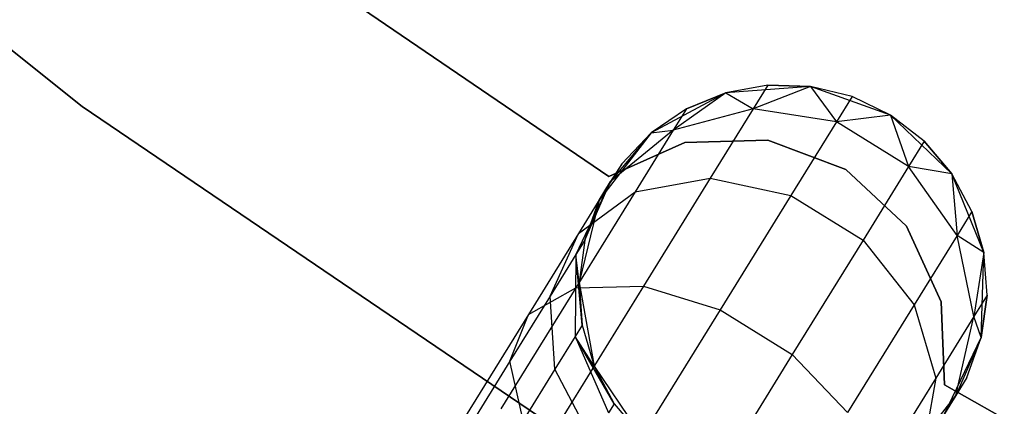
# Model space of a CAD drawing. Extents: x -102 to 102, y -101 to 102.
# Tile 113 of 256: x -25.44 to -20.61, y -35.68 to -33.78. Entities that reach past the tile are written whole.
import ezdxf

# ---------------------------------------------------------------- set-up
doc = ezdxf.new("R2010")
doc.units = 0
doc.header["$LTSCALE"] = 25.4
doc.layers.get('0').update_dxf_attribs({"linetype": 'CONTINUOUS'})

# ---------------------------------------------------------------- blocks, each defined once
blk = doc.blocks.new('NL2500011659_STL')
at = {"color": 0}
for p, q in [((-25.1297, -34.2073, 1), (-27.674, -32.1821, 1)), ((-27.674, -32.1821, -6.5), (-25.1297, -34.2073, -6.5)), ((-27.674, -32.1821, -6.5), (-25.1297, -34.2073, -6.5)), ((-25.1297, -34.2073, 1), (-27.674, -32.1821, 1)), ((-22.5487, -34.551), (-23.8501, -33.6651)), ((-23.8501, -33.6651, -2), (-22.5487, -34.551, -2)), ((-23.8501, -33.6651, -2), (-22.5487, -34.551, -2)), ((-22.5487, -34.551), (-23.8501, -33.6651)), ((-21.7695, -34.1028, -5.5), (-21.9752, -34.14, 0)), ((-21.7695, -34.1028, -5.5), (-21.9752, -34.14, -5.5)), ((-21.7695, -34.1028, -5.5), (-21.9752, -34.14, 0)), ((-21.7695, -34.1028, -5.5), (-21.9752, -34.14, -5.5)), ((-21.5606, -34.1093, 0), (-21.9752, -34.14, 0)), ((-21.5606, -34.1093, 0), (-21.9752, -34.14, 0)), ((-21.7695, -34.1028, -5.5), (-21.8419, -34.2197, -6.368)), ((-21.7695, -34.1028, -5.5), (-21.8419, -34.2197, -6.368)), ((-21.5606, -34.1093, -5.5), (-21.8419, -34.2197, -6.368)), ((-21.5606, -34.1093, -5.5), (-21.8419, -34.2197, -6.368)), ((-21.5606, -34.1093, -5.5), (-21.7695, -34.1028, -5.5)), ((-21.7695, -34.1028, -5.5), (-21.5606, -34.1093, 0)), ((-21.7695, -34.1028, -5.5), (-21.5606, -34.1093, 0)), ((-21.5606, -34.1093, -5.5), (-21.7695, -34.1028, -5.5)), ((-21.1692, -34.2499, 0), (-21.5606, -34.1093, 0)), ((-21.1692, -34.2499, 0), (-21.5606, -34.1093, 0)), ((-21.3575, -34.159, -5.5), (-21.5606, -34.1093, 0)), ((-21.3575, -34.159, -5.5), (-21.5606, -34.1093, -5.5)), ((-21.5606, -34.1093, -5.5), (-21.5606, -34.1093, 0)), ((-21.3575, -34.159, -5.5), (-21.5606, -34.1093, 0)), ((-21.5606, -34.1093, -5.5), (-21.5606, -34.1093, 0)), ((-21.5606, -34.1093, -5.5), (-21.4342, -34.2829, -6.4203)), ((-21.3575, -34.159, -5.5), (-21.5606, -34.1093, -5.5)), ((-21.5606, -34.1093, -5.5), (-21.4342, -34.2829, -6.4203)), ((-21.9752, -34.14, 0), (-22.3416, -34.3367, 0)), ((-21.9752, -34.14, 0), (-22.3416, -34.3367, 0)), ((-21.9752, -34.14, -5.5), (-22.2332, -34.3231, -6.2725)), ((-21.9752, -34.14, -5.5), (-22.2332, -34.3231, -6.2725)), ((-21.9752, -34.14, -5.5), (-22.1688, -34.2191, -5.5)), ((-22.1688, -34.2191, -5.5), (-21.9752, -34.14, 0)), ((-22.1688, -34.2191, -5.5), (-21.9752, -34.14, 0)), ((-21.9752, -34.14, -5.5), (-22.1688, -34.2191, -5.5)), ((-21.9752, -34.14, -5.5), (-21.9752, -34.14, 0)), ((-21.9752, -34.14, -5.5), (-21.9752, -34.14, 0)), ((-21.9752, -34.14, -5.5), (-21.8419, -34.2197, -6.368)), ((-21.9752, -34.14, -5.5), (-21.8419, -34.2197, -6.368)), ((-21.3575, -34.159, -5.5), (-21.4342, -34.2829, -6.4203)), ((-21.3575, -34.159, -5.5), (-21.4342, -34.2829, -6.4203)), ((-21.1692, -34.2499, 0), (-21.3575, -34.159, -5.5)), ((-21.1692, -34.2499, -5.5), (-21.3575, -34.159, -5.5)), ((-21.1692, -34.2499, 0), (-21.3575, -34.159, -5.5)), ((-21.1692, -34.2499, -5.5), (-21.3575, -34.159, -5.5)), ((-22.4379, -36.0318, 1), (-25.1297, -34.2073, 1)), ((-25.1297, -34.2073, -6.5), (-22.4379, -36.0318, -6.5)), ((-25.1297, -34.2073, -6.5), (-22.4379, -36.0318, -6.5)), ((-25.1297, -34.2073, -6.5), (-25.1297, -34.2073, 1)), ((-22.4379, -36.0318, 1), (-25.1297, -34.2073, 1)), ((-25.1297, -34.2073, -6.5), (-25.1297, -34.2073, 1)), ((-22.1688, -34.2191, -5.5), (-22.3416, -34.3367, 0)), ((-22.1688, -34.2191, -5.5), (-22.3416, -34.3367, -5.5)), ((-22.1688, -34.2191, -5.5), (-22.3416, -34.3367, 0)), ((-22.1688, -34.2191, -5.5), (-22.3416, -34.3367, -5.5)), ((-22.1688, -34.2191, -5.5), (-22.2332, -34.3231, -6.2725)), ((-22.1688, -34.2191, -5.5), (-22.2332, -34.3231, -6.2725)), ((-21.8419, -34.2197, -6.368), (-22.2332, -34.3231, -6.2725)), ((-21.8419, -34.2197, -6.368), (-22.2332, -34.3231, -6.2725)), ((-21.8419, -34.2197, -6.368), (-22.0519, -34.5589, -7.1511)), ((-21.8419, -34.2197, -6.368), (-22.0519, -34.5589, -7.1511)), ((-21.4342, -34.2829, -6.4203), (-21.8419, -34.2197, -6.368)), ((-21.4342, -34.2829, -6.4203), (-21.8419, -34.2197, -6.368)), ((-21.1692, -34.2499, -5.5), (-21.4342, -34.2829, -6.4203)), ((-21.1692, -34.2499, -5.5), (-21.4342, -34.2829, -6.4203)), ((-20.8689, -34.5375, 0), (-21.1692, -34.2499, 0)), ((-21.004, -34.3779, -5.5), (-21.1692, -34.2499, 0)), ((-20.8689, -34.5375, 0), (-21.1692, -34.2499, 0)), ((-21.004, -34.3779, -5.5), (-21.1692, -34.2499, 0)), ((-21.004, -34.3779, -5.5), (-21.1692, -34.2499, -5.5)), ((-21.1692, -34.2499, -5.5), (-21.1692, -34.2499, 0)), ((-21.1692, -34.2499, -5.5), (-21.1692, -34.2499, 0)), ((-21.1692, -34.2499, -5.5), (-21.0807, -34.5018, -6.4203)), ((-21.004, -34.3779, -5.5), (-21.1692, -34.2499, -5.5)), ((-21.1692, -34.2499, -5.5), (-21.0807, -34.5018, -6.4203)), ((-21.4342, -34.2829, -6.4203), (-21.6569, -34.6426, -7.2505)), ((-21.4342, -34.2829, -6.4203), (-21.6569, -34.6426, -7.2505)), ((-21.0807, -34.5018, -6.4203), (-21.4342, -34.2829, -6.4203)), ((-21.0807, -34.5018, -6.4203), (-21.4342, -34.2829, -6.4203)), ((-22.3416, -34.3367, 0), (-22.5963, -34.6654, 0)), ((-22.3416, -34.3367, 0), (-22.5963, -34.6654, 0)), ((-22.2332, -34.3231, -6.2725), (-22.5404, -34.5752, -6.1503)), ((-22.2332, -34.3231, -6.2725), (-22.5404, -34.5752, -6.1503)), ((-22.3416, -34.3367, -5.5), (-22.5404, -34.5752, -6.1503)), ((-22.3416, -34.3367, -5.5), (-22.5404, -34.5752, -6.1503)), ((-22.3416, -34.3367, -5.5), (-22.4862, -34.4877, -5.5)), ((-22.4862, -34.4877, -5.5), (-22.3416, -34.3367, 0)), ((-22.4862, -34.4877, -5.5), (-22.3416, -34.3367, 0)), ((-22.3416, -34.3367, -5.5), (-22.4862, -34.4877, -5.5)), ((-22.2332, -34.3231, -6.2725), (-22.4201, -34.625, -6.9695)), ((-22.2332, -34.3231, -6.2725), (-22.4201, -34.625, -6.9695)), ((-22.3416, -34.3367, -5.5), (-22.2332, -34.3231, -6.2725)), ((-22.3416, -34.3367, -5.5), (-22.2332, -34.3231, -6.2725)), ((-22.3416, -34.3367, -5.5), (-22.3416, -34.3367, 0)), ((-22.3416, -34.3367, -5.5), (-22.3416, -34.3367, 0)), ((-22.1769, -34.3845), (-22.5487, -34.551)), ((-22.5487, -34.551, -2), (-22.1769, -34.3845, -2)), ((-22.5487, -34.551, -2), (-22.1769, -34.3845, -2)), ((-22.1769, -34.3845), (-22.5487, -34.551)), ((-21.7696, -34.372), (-22.1769, -34.3845)), ((-22.1769, -34.3845, -2), (-21.7696, -34.372, -2)), ((-22.1769, -34.3845, -2), (-21.7696, -34.372, -2)), ((-21.7696, -34.372), (-22.1769, -34.3845)), ((-22.1769, -34.3845), (-22.1769, -34.3845, -2)), ((-22.1769, -34.3845), (-22.1769, -34.3845, -2)), ((-21.3883, -34.5155), (-21.7696, -34.372)), ((-21.7696, -34.372), (-21.7696, -34.372, -2)), ((-21.7696, -34.372, -2), (-21.3883, -34.5155, -2)), ((-21.7696, -34.372), (-21.7696, -34.372, -2)), ((-21.7696, -34.372, -2), (-21.3883, -34.5155, -2)), ((-21.3883, -34.5155), (-21.7696, -34.372)), ((-21.004, -34.3779, -5.5), (-21.0807, -34.5018, -6.4203)), ((-21.004, -34.3779, -5.5), (-21.0807, -34.5018, -6.4203)), ((-20.8689, -34.5375, -5.5), (-21.004, -34.3779, -5.5)), ((-21.004, -34.3779, -5.5), (-20.8689, -34.5375, 0)), ((-21.004, -34.3779, -5.5), (-20.8689, -34.5375, 0)), ((-20.8689, -34.5375, -5.5), (-21.004, -34.3779, -5.5)), ((-22.4862, -34.4877, -5.5), (-22.5963, -34.6654, 0)), ((-22.4862, -34.4877, -5.5), (-22.5963, -34.6654, 0)), ((-22.4862, -34.4877, -5.5), (-22.5404, -34.5752, -6.1503)), ((-22.4862, -34.4877, -5.5), (-22.5404, -34.5752, -6.1503)), ((-21.0903, -34.7933), (-21.3883, -34.5155)), ((-21.3883, -34.5155), (-21.3883, -34.5155, -2)), ((-21.3883, -34.5155, -2), (-21.0903, -34.7933, -2)), ((-21.3883, -34.5155), (-21.3883, -34.5155, -2)), ((-21.3883, -34.5155, -2), (-21.0903, -34.7933, -2)), ((-21.0903, -34.7933), (-21.3883, -34.5155)), ((-21.0807, -34.5018, -6.4203), (-21.3034, -34.8615, -7.2505)), ((-21.0807, -34.5018, -6.4203), (-21.3034, -34.8615, -7.2505)), ((-20.8689, -34.5375, -5.5), (-21.0807, -34.5018, -6.4203)), ((-20.8689, -34.5375, -5.5), (-21.0807, -34.5018, -6.4203)), ((-20.8424, -34.8386, -6.368), (-21.0807, -34.5018, -6.4203)), ((-20.8424, -34.8386, -6.368), (-21.0807, -34.5018, -6.4203)), ((-20.7116, -34.9224, 0), (-20.8689, -34.5375, 0)), ((-20.77, -34.7217, -5.5), (-20.8689, -34.5375, 0)), ((-20.7116, -34.9224, 0), (-20.8689, -34.5375, 0)), ((-20.77, -34.7217, -5.5), (-20.8689, -34.5375, -5.5)), ((-20.8689, -34.5375, -5.5), (-20.8689, -34.5375, 0)), ((-20.77, -34.7217, -5.5), (-20.8689, -34.5375, 0)), ((-20.8689, -34.5375, -5.5), (-20.8689, -34.5375, 0)), ((-20.8689, -34.5375, -5.5), (-20.8424, -34.8386, -6.368)), ((-20.77, -34.7217, -5.5), (-20.8689, -34.5375, -5.5)), ((-20.8689, -34.5375, -5.5), (-20.8424, -34.8386, -6.368)), ((-22.5404, -34.5752, -6.1503), (-22.7105, -34.9325, -6.0225)), ((-22.5404, -34.5752, -6.1503), (-22.7105, -34.9325, -6.0225)), ((-22.5404, -34.5752, -6.1503), (-22.6978, -34.8294, -6.737)), ((-22.5404, -34.5752, -6.1503), (-22.6978, -34.8294, -6.737)), ((-22.6669, -34.8622, -5.5), (-22.5404, -34.5752, -6.1503)), ((-22.6669, -34.8622, -5.5), (-22.5404, -34.5752, -6.1503)), ((-22.5963, -34.6654, -5.5), (-22.5404, -34.5752, -6.1503)), ((-22.5963, -34.6654, -5.5), (-22.5404, -34.5752, -6.1503)), ((-22.5487, -34.551), (-22.5487, -34.551, -2)), ((-22.5487, -34.551), (-22.5487, -34.551, -2)), ((-22.4201, -34.625, -6.9695), (-22.0519, -34.5589, -7.1511)), ((-22.4201, -34.625, -6.9695), (-22.0519, -34.5589, -7.1511)), ((-22.0519, -34.5589, -7.1511), (-22.3791, -35.0873, -7.7725)), ((-22.0519, -34.5589, -7.1511), (-22.3791, -35.0873, -7.7725)), ((-22.0519, -34.5589, -7.1511), (-21.6569, -34.6426, -7.2505)), ((-22.0519, -34.5589, -7.1511), (-21.6569, -34.6426, -7.2505)), ((-22.4201, -34.625, -6.9695), (-22.7113, -35.0953, -7.5225)), ((-22.4201, -34.625, -6.9695), (-22.7113, -35.0953, -7.5225)), ((-22.6978, -34.8294, -6.737), (-22.4201, -34.625, -6.9695)), ((-22.6978, -34.8294, -6.737), (-22.4201, -34.625, -6.9695)), ((-21.6569, -34.6426, -7.2505), (-22.0038, -35.2028, -7.9094)), ((-21.6569, -34.6426, -7.2505), (-22.0038, -35.2028, -7.9094)), ((-21.6569, -34.6426, -7.2505), (-21.3034, -34.8615, -7.2505)), ((-21.6569, -34.6426, -7.2505), (-21.3034, -34.8615, -7.2505)), ((-22.5963, -34.6654, 0), (-22.6952, -35.0693, 0)), ((-22.5963, -34.6654, 0), (-22.6952, -35.0693, 0)), ((-22.5963, -34.6654, -5.5), (-22.6669, -34.8622, -5.5)), ((-22.6669, -34.8622, -5.5), (-22.5963, -34.6654, 0)), ((-22.6669, -34.8622, -5.5), (-22.5963, -34.6654, 0)), ((-22.5963, -34.6654, -5.5), (-22.6669, -34.8622, -5.5)), ((-22.5963, -34.6654, -5.5), (-22.5963, -34.6654, 0)), ((-22.5963, -34.6654, -5.5), (-22.5963, -34.6654, 0)), ((-20.77, -34.7217, -5.5), (-20.8424, -34.8386, -6.368)), ((-20.77, -34.7217, -5.5), (-20.8424, -34.8386, -6.368)), ((-20.7116, -34.9224, -5.5), (-20.77, -34.7217, -5.5)), ((-20.77, -34.7217, -5.5), (-20.7116, -34.9224, 0)), ((-20.77, -34.7217, -5.5), (-20.7116, -34.9224, 0)), ((-20.7116, -34.9224, -5.5), (-20.77, -34.7217, -5.5)), ((-22.6978, -34.8294, -6.737), (-22.9429, -35.2252, -7.2026)), ((-22.6978, -34.8294, -6.737), (-22.9429, -35.2252, -7.2026)), ((-22.837, -35.1367, -6.4939), (-22.6978, -34.8294, -6.737)), ((-22.837, -35.1367, -6.4939), (-22.6978, -34.8294, -6.737)), ((-20.9205, -35.1637), (-21.0903, -34.7933)), ((-21.0903, -34.7933), (-21.0903, -34.7933, -2)), ((-21.0903, -34.7933, -2), (-20.9205, -35.1637, -2)), ((-21.0903, -34.7933), (-21.0903, -34.7933, -2)), ((-21.0903, -34.7933, -2), (-20.9205, -35.1637, -2)), ((-20.9205, -35.1637), (-21.0903, -34.7933)), ((-22.6669, -34.8622, -5.5), (-22.7105, -34.9325, -6.0225)), ((-22.6669, -34.8622, -5.5), (-22.7105, -34.9325, -6.0225)), ((-22.6669, -34.8622, -5.5), (-22.6952, -35.0693, 0)), ((-22.6669, -34.8622, -5.5), (-22.6952, -35.0693, -5.5)), ((-22.6669, -34.8622, -5.5), (-22.6952, -35.0693, 0)), ((-22.6669, -34.8622, -5.5), (-22.6952, -35.0693, -5.5)), ((-21.3034, -34.8615, -7.2505), (-21.6502, -35.4217, -7.9094)), ((-21.3034, -34.8615, -7.2505), (-21.6502, -35.4217, -7.9094)), ((-21.3034, -34.8615, -7.2505), (-21.0524, -35.1778, -7.1511)), ((-21.3034, -34.8615, -7.2505), (-21.0524, -35.1778, -7.1511)), ((-20.8424, -34.8386, -6.368), (-21.0524, -35.1778, -7.1511)), ((-20.8424, -34.8386, -6.368), (-21.0524, -35.1778, -7.1511)), ((-20.7116, -34.9224, -5.5), (-20.8424, -34.8386, -6.368)), ((-20.7116, -34.9224, -5.5), (-20.8424, -34.8386, -6.368)), ((-20.7606, -35.2349, -6.2725), (-20.8424, -34.8386, -6.368)), ((-20.7606, -35.2349, -6.2725), (-20.8424, -34.8386, -6.368)), ((-20.7116, -34.9224, -5.5), (-20.7606, -35.2349, -6.2725)), ((-20.7116, -34.9224, -5.5), (-20.7606, -35.2349, -6.2725)), ((-20.7244, -35.338, 0), (-20.7116, -34.9224, 0)), ((-20.7244, -35.338, 0), (-20.7116, -34.9224, 0)), ((-20.6961, -35.1309, -5.5), (-20.7116, -34.9224, 0)), ((-20.6961, -35.1309, -5.5), (-20.7116, -34.9224, -5.5)), ((-20.7116, -34.9224, -5.5), (-20.7116, -34.9224, 0)), ((-20.6961, -35.1309, -5.5), (-20.7116, -34.9224, 0)), ((-20.7116, -34.9224, -5.5), (-20.7116, -34.9224, 0)), ((-20.6961, -35.1309, -5.5), (-20.7116, -34.9224, -5.5)), ((-22.7105, -34.9325, -6.0225), (-22.837, -35.1367, -6.4939)), ((-22.7105, -34.9325, -6.0225), (-22.837, -35.1367, -6.4939)), ((-22.7105, -34.9325, -6.0225), (-22.714, -35.3332, -5.9113)), ((-22.7105, -34.9325, -6.0225), (-22.714, -35.3332, -5.9113)), ((-22.6798, -35.2778, -5.5), (-22.7105, -34.9325, -6.0225)), ((-22.6952, -35.0693, -5.5), (-22.7105, -34.9325, -6.0225)), ((-22.6798, -35.2778, -5.5), (-22.7105, -34.9325, -6.0225)), ((-22.6952, -35.0693, -5.5), (-22.7105, -34.9325, -6.0225)), ((-22.6952, -35.0693, 0), (-22.6213, -35.4785, 0)), ((-22.6952, -35.0693, -5.5), (-22.6952, -35.0693, 0)), ((-22.6952, -35.0693, -5.5), (-22.6952, -35.0693, 0)), ((-22.6952, -35.0693, -5.5), (-22.6798, -35.2778, -5.5)), ((-22.6798, -35.2778, -5.5), (-22.6952, -35.0693, 0)), ((-22.6798, -35.2778, -5.5), (-22.6952, -35.0693, 0)), ((-22.6952, -35.0693, 0), (-22.6213, -35.4785, 0)), ((-22.6952, -35.0693, -5.5), (-22.6798, -35.2778, -5.5)), ((-22.7113, -35.0953, -7.5225), (-23.0781, -35.6878, -7.8776)), ((-22.7113, -35.0953, -7.5225), (-23.0781, -35.6878, -7.8776)), ((-22.9429, -35.2252, -7.2026), (-22.7113, -35.0953, -7.5225)), ((-22.9429, -35.2252, -7.2026), (-22.7113, -35.0953, -7.5225)), ((-22.3791, -35.0873, -7.7725), (-22.7913, -35.7531, -8.1715)), ((-22.3791, -35.0873, -7.7725), (-22.7913, -35.7531, -8.1715)), ((-22.7113, -35.0953, -7.5225), (-22.3791, -35.0873, -7.7725)), ((-22.7113, -35.0953, -7.5225), (-22.3791, -35.0873, -7.7725)), ((-22.3791, -35.0873, -7.7725), (-22.0038, -35.2028, -7.9094)), ((-22.3791, -35.0873, -7.7725), (-22.0038, -35.2028, -7.9094)), ((-22.837, -35.1367, -6.4939), (-23.0339, -35.4548, -6.868)), ((-22.837, -35.1367, -6.4939), (-23.0339, -35.4548, -6.868)), ((-22.8136, -35.4939, -6.2823), (-22.837, -35.1367, -6.4939)), ((-22.8136, -35.4939, -6.2823), (-22.837, -35.1367, -6.4939)), ((-20.9045, -35.5708), (-20.9205, -35.1637)), ((-20.9205, -35.1637), (-20.9205, -35.1637, -2)), ((-20.9205, -35.1637, -2), (-20.9045, -35.5708, -2)), ((-20.9205, -35.1637), (-20.9205, -35.1637, -2)), ((-20.9205, -35.1637, -2), (-20.9045, -35.5708, -2)), ((-20.9045, -35.5708), (-20.9205, -35.1637)), ((-20.6961, -35.1309, -5.5), (-20.7606, -35.2349, -6.2725)), ((-20.6961, -35.1309, -5.5), (-20.7606, -35.2349, -6.2725)), ((-20.7244, -35.338, -5.5), (-20.6961, -35.1309, -5.5)), ((-20.6961, -35.1309, -5.5), (-20.7244, -35.338, 0)), ((-20.6961, -35.1309, -5.5), (-20.7244, -35.338, 0)), ((-20.7244, -35.338, -5.5), (-20.6961, -35.1309, -5.5)), ((-22.0038, -35.2028, -7.9094), (-22.4408, -35.9086, -8.3324)), ((-22.0038, -35.2028, -7.9094), (-22.4408, -35.9086, -8.3324)), ((-22.0038, -35.2028, -7.9094), (-21.6502, -35.4217, -7.9094)), ((-22.0038, -35.2028, -7.9094), (-21.6502, -35.4217, -7.9094)), ((-21.0524, -35.1778, -7.1511), (-21.3796, -35.7062, -7.7725)), ((-21.0524, -35.1778, -7.1511), (-21.3796, -35.7062, -7.7725)), ((-21.0524, -35.1778, -7.1511), (-20.9475, -35.5368, -6.9695)), ((-21.0524, -35.1778, -7.1511), (-20.9475, -35.5368, -6.9695)), ((-22.9429, -35.2252, -7.2026), (-23.2517, -35.724, -7.5015)), ((-22.9429, -35.2252, -7.2026), (-23.2517, -35.724, -7.5015)), ((-23.0339, -35.4548, -6.868), (-22.9429, -35.2252, -7.2026)), ((-23.0339, -35.4548, -6.868), (-22.9429, -35.2252, -7.2026)), ((-20.7606, -35.2349, -6.2725), (-20.9475, -35.5368, -6.9695)), ((-20.7606, -35.2349, -6.2725), (-20.9475, -35.5368, -6.9695)), ((-20.8493, -35.6223, -6.1503), (-20.7606, -35.2349, -6.2725)), ((-20.8493, -35.6223, -6.1503), (-20.7606, -35.2349, -6.2725)), ((-20.7244, -35.338, -5.5), (-20.7606, -35.2349, -6.2725)), ((-20.7244, -35.338, -5.5), (-20.7606, -35.2349, -6.2725)), ((-22.6798, -35.2778, -5.5), (-22.714, -35.3332, -5.9113)), ((-22.6798, -35.2778, -5.5), (-22.714, -35.3332, -5.9113)), ((-22.6798, -35.2778, -5.5), (-22.6213, -35.4785, 0)), ((-22.6798, -35.2778, -5.5), (-22.6213, -35.4785, -5.5)), ((-22.6798, -35.2778, -5.5), (-22.6213, -35.4785, 0)), ((-22.6798, -35.2778, -5.5), (-22.6213, -35.4785, -5.5)), ((-22.714, -35.3332, -5.9113), (-22.8136, -35.4939, -6.2823)), ((-22.714, -35.3332, -5.9113), (-22.8136, -35.4939, -6.2823)), ((-22.5224, -35.6627, -5.5), (-22.714, -35.3332, -5.9113)), ((-22.714, -35.3332, -5.9113), (-22.5504, -35.7079, -5.8357)), ((-22.6213, -35.4785, -5.5), (-22.714, -35.3332, -5.9113)), ((-22.5224, -35.6627, -5.5), (-22.714, -35.3332, -5.9113)), ((-22.6213, -35.4785, -5.5), (-22.714, -35.3332, -5.9113)), ((-22.714, -35.3332, -5.9113), (-22.5504, -35.7079, -5.8357)), ((-20.9051, -35.7125, 0), (-20.7244, -35.338, 0)), ((-20.9051, -35.7125, 0), (-20.7244, -35.338, 0)), ((-20.7244, -35.338, -5.5), (-20.8493, -35.6223, -6.1503)), ((-20.7244, -35.338, -5.5), (-20.8493, -35.6223, -6.1503)), ((-20.7951, -35.5348, -5.5), (-20.7244, -35.338, 0)), ((-20.7951, -35.5348, -5.5), (-20.7244, -35.338, -5.5)), ((-20.7951, -35.5348, -5.5), (-20.7244, -35.338, 0)), ((-20.7951, -35.5348, -5.5), (-20.7244, -35.338, -5.5)), ((-20.7244, -35.338, -5.5), (-20.7244, -35.338, 0)), ((-20.7244, -35.338, -5.5), (-20.7244, -35.338, 0)), ((-23.0339, -35.4548, -6.868), (-23.2821, -35.8556, -7.1082)), ((-23.0339, -35.4548, -6.868), (-23.2821, -35.8556, -7.1082)), ((-22.9686, -35.7442, -6.5767), (-23.0339, -35.4548, -6.868)), ((-22.9686, -35.7442, -6.5767), (-23.0339, -35.4548, -6.868)), ((-21.6502, -35.4217, -7.9094), (-22.0873, -36.1275, -8.3324)), ((-21.6502, -35.4217, -7.9094), (-22.0873, -36.1275, -8.3324)), ((-21.6502, -35.4217, -7.9094), (-21.3796, -35.7062, -7.7725)), ((-21.6502, -35.4217, -7.9094), (-21.3796, -35.7062, -7.7725)), ((-22.8136, -35.4939, -6.2823), (-22.9686, -35.7442, -6.5767)), ((-22.8136, -35.4939, -6.2823), (-22.9686, -35.7442, -6.5767)), ((-22.6316, -35.8391, -6.1386), (-22.8136, -35.4939, -6.2823)), ((-22.6316, -35.8391, -6.1386), (-22.8136, -35.4939, -6.2823)), ((-22.6213, -35.4785, 0), (-22.3874, -35.8223, 0)), ((-22.6213, -35.4785, -5.5), (-22.6213, -35.4785, 0)), ((-22.6213, -35.4785, -5.5), (-22.6213, -35.4785, 0)), ((-22.6213, -35.4785, -5.5), (-22.5224, -35.6627, -5.5)), ((-22.5224, -35.6627, -5.5), (-22.6213, -35.4785, 0)), ((-22.5224, -35.6627, -5.5), (-22.6213, -35.4785, 0)), ((-22.6213, -35.4785, 0), (-22.3874, -35.8223, 0)), ((-22.6213, -35.4785, -5.5), (-22.5224, -35.6627, -5.5)), ((-20.9475, -35.5368, -6.9695), (-21.2386, -36.0071, -7.5225)), ((-20.9475, -35.5368, -6.9695), (-21.2386, -36.0071, -7.5225)), ((-20.9475, -35.5368, -6.9695), (-21.0067, -35.8765, -6.737)), ((-20.9475, -35.5368, -6.9695), (-21.0067, -35.8765, -6.737)), ((-20.7951, -35.5348, -5.5), (-20.9051, -35.7125, 0)), ((-20.7951, -35.5348, -5.5), (-20.9051, -35.7125, 0)), ((-20.7951, -35.5348, -5.5), (-20.8493, -35.6223, -6.1503)), ((-20.7951, -35.5348, -5.5), (-20.8493, -35.6223, -6.1503)), ((-19.5332, -36.3426), (-20.9045, -35.5708)), ((-20.9045, -35.5708), (-20.9045, -35.5708, -2)), ((-20.9045, -35.5708, -2), (-19.5332, -36.3426, -2)), ((-20.9045, -35.5708), (-20.9045, -35.5708, -2)), ((-20.9045, -35.5708, -2), (-19.5332, -36.3426, -2)), ((-19.5332, -36.3426), (-20.9045, -35.5708)), ((-21.0933, -35.9338, -6.0225), (-20.8493, -35.6223, -6.1503)), ((-21.0933, -35.9338, -6.0225), (-20.8493, -35.6223, -6.1503)), ((-20.8493, -35.6223, -6.1503), (-21.0067, -35.8765, -6.737)), ((-20.8493, -35.6223, -6.1503), (-21.0067, -35.8765, -6.737)), ((-20.9051, -35.7125, -5.5), (-20.8493, -35.6223, -6.1503)), ((-20.9051, -35.7125, -5.5), (-20.8493, -35.6223, -6.1503)), ((-22.5224, -35.6627, -5.5), (-22.5504, -35.7079, -5.8357)), ((-22.5224, -35.6627, -5.5), (-22.5504, -35.7079, -5.8357)), ((-22.5224, -35.6627, -5.5), (-22.3874, -35.8223, 0)), ((-22.5224, -35.6627, -5.5), (-22.3874, -35.8223, 0)), ((-22.5224, -35.6627, -5.5), (-22.3874, -35.8223, -5.5)), ((-22.5224, -35.6627, -5.5), (-22.3874, -35.8223, -5.5))]:
    blk.add_line(p, q, dxfattribs=at)

msp = doc.modelspace()

# ---------------------------------------------------------------- block references
at = {"color": 0}
msp.add_blockref('NL2500011659_STL', (0, 0), dxfattribs=at)

doc.saveas('drawing.dxf')
